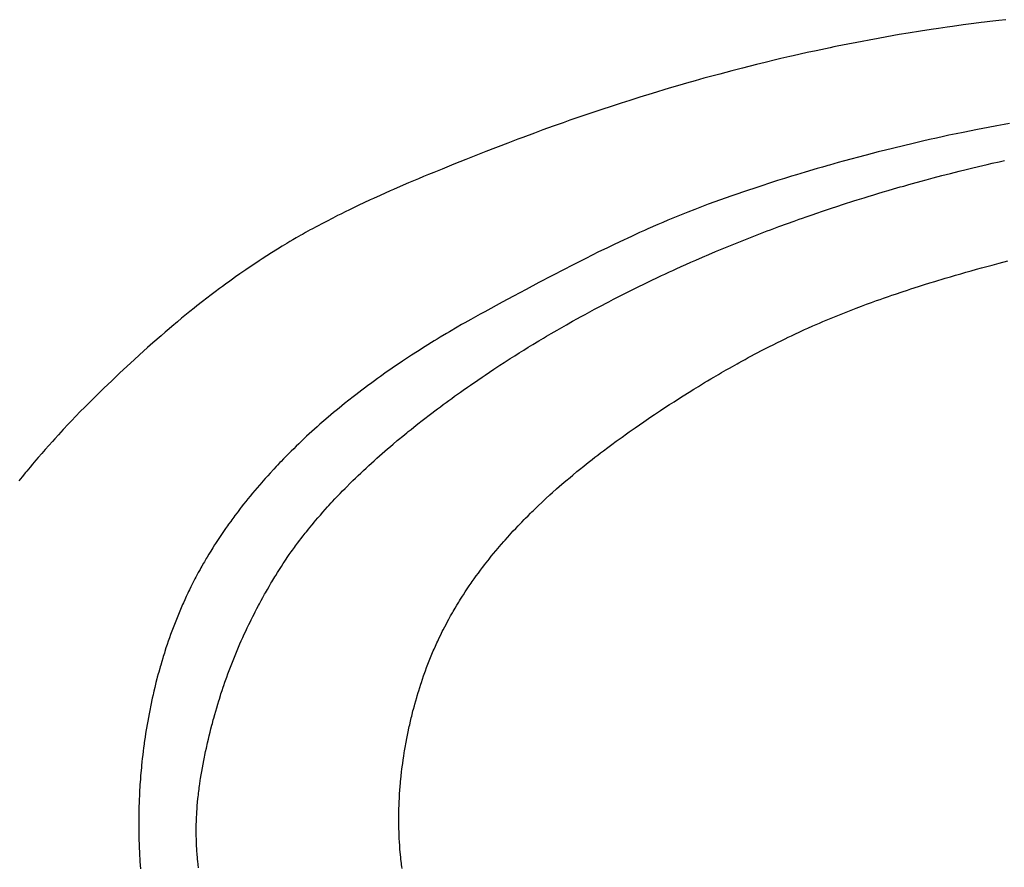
# Model space of a CAD drawing. Header units: inches. Extents: x 0 to 16, y 0 to 10.
# Tile 14 of 35: x 13.487 to 13.723, y 1.604 to 1.807. Entities that reach past the tile are written whole.
import ezdxf

# ---------------------------------------------------------------- set-up
doc = ezdxf.new("R2010")
doc.units = ezdxf.units.IN
doc.header["$LTSCALE"] = 0.935
doc.header["$MEASUREMENT"] = 0
doc.layers.get('0').update_dxf_attribs({"linetype": 'CONTINUOUS'})

msp = doc.modelspace()

# ---------------------------------------------------------------- linework, layer by layer
at = {"color": 2, "linetype": 'Continuous'}
for p, q in [((13.71561, 1.80633), (13.71306, 1.80599)), ((13.71732, 1.80654), (13.71561, 1.80633)), ((13.71817, 1.80665), (13.71732, 1.80654)), ((13.71944, 1.8068), (13.71817, 1.80665)), ((13.72157, 1.80705), (13.71944, 1.8068)), ((13.72327, 1.80724), (13.72157, 1.80705)), ((13.69989, 1.80402), (13.69776, 1.80366)), ((13.70286, 1.8045), (13.69989, 1.80402)), ((13.70541, 1.80489), (13.70286, 1.8045)), ((13.70711, 1.80515), (13.70541, 1.80489)), ((13.70923, 1.80546), (13.70711, 1.80515)), ((13.71051, 1.80564), (13.70923, 1.80546)), ((13.71306, 1.80599), (13.71051, 1.80564)), ((13.68759, 1.80181), (13.68548, 1.80139)), ((13.68886, 1.80205), (13.68759, 1.80181)), ((13.69055, 1.80237), (13.68886, 1.80205)), ((13.69267, 1.80276), (13.69055, 1.80237)), ((13.69479, 1.80314), (13.69267, 1.80276)), ((13.69776, 1.80366), (13.69479, 1.80314)), ((13.67576, 1.79936), (13.67239, 1.7986)), ((13.67787, 1.79982), (13.67576, 1.79936)), ((13.68125, 1.80054), (13.67787, 1.79982)), ((13.68209, 1.80071), (13.68125, 1.80054)), ((13.68252, 1.8008), (13.68209, 1.80071)), ((13.68294, 1.80088), (13.68252, 1.8008)), ((13.68548, 1.80139), (13.68294, 1.80088)), ((13.66567, 1.79702), (13.66358, 1.7965)), ((13.66819, 1.79762), (13.66567, 1.79702)), ((13.66945, 1.79792), (13.66819, 1.79762)), ((13.67155, 1.79841), (13.66945, 1.79792)), ((13.67239, 1.7986), (13.67155, 1.79841)), ((13.65772, 1.79501), (13.6548, 1.79424)), ((13.66023, 1.79566), (13.65772, 1.79501)), ((13.66358, 1.7965), (13.66023, 1.79566)), ((13.6469, 1.79205), (13.64524, 1.79157)), ((13.64897, 1.79263), (13.6469, 1.79205)), ((13.65105, 1.79321), (13.64897, 1.79263)), ((13.65355, 1.7939), (13.65105, 1.79321)), ((13.6548, 1.79424), (13.65355, 1.7939)), ((13.64275, 1.79084), (13.63862, 1.7896)), ((13.64524, 1.79157), (13.64275, 1.79084)), ((13.63328, 1.78794), (13.63123, 1.78728)), ((13.63574, 1.78871), (13.63328, 1.78794)), ((13.63862, 1.7896), (13.63574, 1.78871)), ((13.62591, 1.78554), (13.62306, 1.78458)), ((13.62959, 1.78675), (13.62591, 1.78554)), ((13.63123, 1.78728), (13.62959, 1.78675)), ((13.61738, 1.7826), (13.61496, 1.78174)), ((13.619, 1.78317), (13.61738, 1.7826)), ((13.62062, 1.78374), (13.619, 1.78317)), ((13.62306, 1.78458), (13.62062, 1.78374)), ((13.61254, 1.78086), (13.61053, 1.78012)), ((13.61496, 1.78174), (13.61254, 1.78086)), ((13.71304, 1.78029), (13.71134, 1.77994)), ((13.71644, 1.78098), (13.71304, 1.78029)), ((13.71771, 1.78123), (13.71644, 1.78098)), ((13.71899, 1.78147), (13.71771, 1.78123)), ((13.72112, 1.78188), (13.71899, 1.78147)), ((13.72283, 1.78219), (13.72112, 1.78188)), ((13.7241, 1.78243), (13.72283, 1.78219)), ((13.60532, 1.77816), (13.60413, 1.7777)), ((13.60652, 1.77862), (13.60532, 1.77816)), ((13.60772, 1.77907), (13.60652, 1.77862)), ((13.61053, 1.78012), (13.60772, 1.77907)), ((13.70328, 1.77817), (13.70075, 1.77758)), ((13.70498, 1.77855), (13.70328, 1.77817)), ((13.70667, 1.77893), (13.70498, 1.77855)), ((13.70837, 1.7793), (13.70667, 1.77893)), ((13.70964, 1.77958), (13.70837, 1.7793)), ((13.71134, 1.77994), (13.70964, 1.77958)), ((13.5989, 1.77567), (13.59648, 1.77472)), ((13.60413, 1.7777), (13.5989, 1.77567)), ((13.69274, 1.77562), (13.68981, 1.77486)), ((13.69443, 1.77605), (13.69274, 1.77562)), ((13.69611, 1.77646), (13.69443, 1.77605)), ((13.69906, 1.77718), (13.69611, 1.77646)), ((13.70075, 1.77758), (13.69906, 1.77718)), ((13.59406, 1.77377), (13.59123, 1.77265)), ((13.59648, 1.77472), (13.59406, 1.77377)), ((13.68437, 1.7734), (13.68312, 1.77305)), ((13.68646, 1.77397), (13.68437, 1.7734)), ((13.68771, 1.77431), (13.68646, 1.77397)), ((13.68981, 1.77486), (13.68771, 1.77431)), ((13.72001, 1.77288), (13.72167, 1.77326)), ((13.72167, 1.77326), (13.72293, 1.77354)), ((13.58841, 1.77151), (13.5864, 1.77069)), ((13.59123, 1.77265), (13.58841, 1.77151)), ((13.67607, 1.77102), (13.67524, 1.77077)), ((13.67731, 1.77139), (13.67607, 1.77102)), ((13.67814, 1.77163), (13.67731, 1.77139)), ((13.67938, 1.77199), (13.67814, 1.77163)), ((13.68021, 1.77223), (13.67938, 1.77199)), ((13.68063, 1.77235), (13.68021, 1.77223)), ((13.68104, 1.77247), (13.68063, 1.77235)), ((13.68312, 1.77305), (13.68104, 1.77247)), ((13.71001, 1.77046), (13.71209, 1.77099)), ((13.71209, 1.77099), (13.71376, 1.7714)), ((13.71376, 1.7714), (13.71501, 1.7717)), ((13.71501, 1.7717), (13.71667, 1.7721)), ((13.71667, 1.7721), (13.71875, 1.77259)), ((13.71875, 1.77259), (13.72001, 1.77288)), ((13.58118, 1.76852), (13.58038, 1.76818)), ((13.58279, 1.76919), (13.58118, 1.76852)), ((13.58399, 1.7697), (13.58279, 1.76919)), ((13.58519, 1.77019), (13.58399, 1.7697)), ((13.5864, 1.77069), (13.58519, 1.77019)), ((13.66866, 1.76874), (13.66295, 1.76688)), ((13.6703, 1.76926), (13.66866, 1.76874)), ((13.67195, 1.76977), (13.6703, 1.76926)), ((13.67318, 1.77015), (13.67195, 1.76977)), ((13.67524, 1.77077), (13.67318, 1.77015)), ((13.70089, 1.76803), (13.70296, 1.7686)), ((13.70296, 1.7686), (13.7042, 1.76894)), ((13.7042, 1.76894), (13.70586, 1.76938)), ((13.70586, 1.76938), (13.70794, 1.76993)), ((13.70794, 1.76993), (13.71001, 1.77046)), ((13.57599, 1.76627), (13.5748, 1.76575)), ((13.57679, 1.76662), (13.57599, 1.76627)), ((13.57838, 1.76732), (13.57679, 1.76662)), ((13.58038, 1.76818), (13.57838, 1.76732)), ((13.66173, 1.76647), (13.66052, 1.76606)), ((13.66295, 1.76688), (13.66173, 1.76647)), ((13.69387, 1.76602), (13.69511, 1.76638)), ((13.69511, 1.76638), (13.69635, 1.76674)), ((13.69635, 1.76674), (13.69717, 1.76698)), ((13.69717, 1.76698), (13.698, 1.76722)), ((13.698, 1.76722), (13.69841, 1.76734)), ((13.69841, 1.76734), (13.69882, 1.76745)), ((13.69882, 1.76745), (13.70006, 1.7678)), ((13.70006, 1.7678), (13.70089, 1.76803)), ((13.57124, 1.76413), (13.56967, 1.7634)), ((13.57203, 1.76449), (13.57124, 1.76413)), ((13.57361, 1.76521), (13.57203, 1.76449)), ((13.5748, 1.76575), (13.57361, 1.76521)), ((13.65769, 1.76508), (13.65207, 1.76307)), ((13.6589, 1.7655), (13.65769, 1.76508)), ((13.66052, 1.76606), (13.6589, 1.7655)), ((13.68443, 1.76309), (13.68689, 1.76387)), ((13.68689, 1.76387), (13.68771, 1.76413)), ((13.68771, 1.76413), (13.68935, 1.76464)), ((13.68935, 1.76464), (13.69058, 1.76502)), ((13.69058, 1.76502), (13.6914, 1.76527)), ((13.6914, 1.76527), (13.69264, 1.76565)), ((13.69264, 1.76565), (13.69387, 1.76602)), ((13.56615, 1.76171), (13.56537, 1.76133)), ((13.56693, 1.76209), (13.56615, 1.76171)), ((13.56849, 1.76284), (13.56693, 1.76209)), ((13.56967, 1.7634), (13.56849, 1.76284)), ((13.64883, 1.76185), (13.64721, 1.76122)), ((13.65004, 1.76232), (13.64883, 1.76185)), ((13.65085, 1.76262), (13.65004, 1.76232)), ((13.65207, 1.76307), (13.65085, 1.76262)), ((13.67912, 1.76133), (13.68035, 1.76174)), ((13.68035, 1.76174), (13.68157, 1.76215)), ((13.68157, 1.76215), (13.68279, 1.76255)), ((13.68279, 1.76255), (13.68443, 1.76309)), ((13.56227, 1.75978), (13.56073, 1.75898)), ((13.56343, 1.76036), (13.56227, 1.75978)), ((13.5642, 1.76075), (13.56343, 1.76036)), ((13.56537, 1.76133), (13.5642, 1.76075)), ((13.6424, 1.75926), (13.6412, 1.75875)), ((13.644, 1.75992), (13.6424, 1.75926)), ((13.6452, 1.76042), (13.644, 1.75992)), ((13.6464, 1.7609), (13.6452, 1.76042)), ((13.64721, 1.76122), (13.6464, 1.7609)), ((13.67101, 1.75848), (13.67263, 1.75907)), ((13.67263, 1.75907), (13.67384, 1.7595)), ((13.67384, 1.7595), (13.67465, 1.75979)), ((13.67465, 1.75979), (13.67546, 1.76007)), ((13.67546, 1.76007), (13.67668, 1.76049)), ((13.67668, 1.76049), (13.67831, 1.76105)), ((13.67831, 1.76105), (13.67912, 1.76133)), ((13.5569, 1.75694), (13.55576, 1.75631)), ((13.55729, 1.75715), (13.5569, 1.75694)), ((13.55843, 1.75777), (13.55729, 1.75715)), ((13.55996, 1.75858), (13.55843, 1.75777)), ((13.56073, 1.75898), (13.55996, 1.75858)), ((13.63683, 1.75684), (13.63565, 1.75631)), ((13.63763, 1.75719), (13.63683, 1.75684)), ((13.64001, 1.75824), (13.63763, 1.75719)), ((13.6412, 1.75875), (13.64001, 1.75824)), ((13.66618, 1.75669), (13.66698, 1.75699)), ((13.66698, 1.75699), (13.66899, 1.75774)), ((13.66899, 1.75774), (13.67101, 1.75848)), ((13.55275, 1.75458), (13.552, 1.75414)), ((13.5535, 1.75502), (13.55275, 1.75458)), ((13.55463, 1.75567), (13.5535, 1.75502)), ((13.555, 1.75588), (13.55463, 1.75567)), ((13.55576, 1.75631), (13.555, 1.75588)), ((13.63368, 1.75541), (13.63093, 1.75412)), ((13.63486, 1.75595), (13.63368, 1.75541)), ((13.63565, 1.75631), (13.63486, 1.75595)), ((13.65898, 1.75387), (13.66017, 1.75435)), ((13.66017, 1.75435), (13.66137, 1.75483)), ((13.66137, 1.75483), (13.66217, 1.75514)), ((13.66217, 1.75514), (13.66377, 1.75576)), ((13.66377, 1.75576), (13.66497, 1.75623)), ((13.66497, 1.75623), (13.66618, 1.75669)), ((13.54904, 1.75236), (13.54758, 1.75144)), ((13.55015, 1.75303), (13.54904, 1.75236)), ((13.55126, 1.7537), (13.55015, 1.75303)), ((13.552, 1.75414), (13.55126, 1.7537)), ((13.62781, 1.75262), (13.62586, 1.75167)), ((13.62937, 1.75337), (13.62781, 1.75262)), ((13.63093, 1.75412), (13.62937, 1.75337)), ((13.65382, 1.75175), (13.6554, 1.75241)), ((13.6554, 1.75241), (13.65659, 1.7529)), ((13.65659, 1.7529), (13.65699, 1.75306)), ((13.65699, 1.75306), (13.65739, 1.75323)), ((13.65739, 1.75323), (13.65898, 1.75387)), ((13.54541, 1.75005), (13.54469, 1.74958)), ((13.54649, 1.75075), (13.54541, 1.75005)), ((13.54758, 1.75144), (13.54649, 1.75075)), ((13.62276, 1.75012), (13.62121, 1.74934)), ((13.62586, 1.75167), (13.62276, 1.75012)), ((13.64792, 1.7492), (13.64909, 1.74972)), ((13.64909, 1.74972), (13.65067, 1.7504)), ((13.65067, 1.7504), (13.65224, 1.75108)), ((13.65224, 1.75108), (13.65382, 1.75175)), ((13.54148, 1.74742), (13.54077, 1.74693)), ((13.54254, 1.74815), (13.54148, 1.74742)), ((13.54361, 1.74886), (13.54254, 1.74815)), ((13.54469, 1.74958), (13.54361, 1.74886)), ((13.61773, 1.74756), (13.61466, 1.74595)), ((13.61928, 1.74835), (13.61773, 1.74756)), ((13.62121, 1.74934), (13.61928, 1.74835)), ((13.64362, 1.74727), (13.6444, 1.74763)), ((13.6444, 1.74763), (13.64557, 1.74816)), ((13.64557, 1.74816), (13.64674, 1.74868)), ((13.64674, 1.74868), (13.64792, 1.7492)), ((13.71495, 1.74719), (13.7162, 1.74754)), ((13.7162, 1.74754), (13.71744, 1.74788)), ((13.71744, 1.74788), (13.71869, 1.74822)), ((13.71869, 1.74822), (13.71994, 1.74855)), ((13.71994, 1.74855), (13.72161, 1.74899)), ((13.72161, 1.74899), (13.72369, 1.74953)), ((13.53832, 1.7452), (13.53762, 1.7447)), ((13.53902, 1.7457), (13.53832, 1.7452)), ((13.54007, 1.74644), (13.53902, 1.7457)), ((13.54077, 1.74693), (13.54007, 1.74644)), ((13.61466, 1.74595), (13.61159, 1.74434)), ((13.63858, 1.74491), (13.63974, 1.74546)), ((13.63974, 1.74546), (13.6409, 1.74601)), ((13.6409, 1.74601), (13.64168, 1.74637)), ((13.64168, 1.74637), (13.64284, 1.74691)), ((13.64284, 1.74691), (13.64362, 1.74727)), ((13.70627, 1.74464), (13.70874, 1.74539)), ((13.70874, 1.74539), (13.70998, 1.74576)), ((13.70998, 1.74576), (13.71122, 1.74612)), ((13.71122, 1.74612), (13.71247, 1.74648)), ((13.71247, 1.74648), (13.71371, 1.74684)), ((13.71371, 1.74684), (13.71495, 1.74719)), ((13.5352, 1.74293), (13.53417, 1.74216)), ((13.53589, 1.74344), (13.5352, 1.74293)), ((13.53658, 1.74395), (13.53589, 1.74344)), ((13.53762, 1.7447), (13.53658, 1.74395)), ((13.60853, 1.74271), (13.60548, 1.74107)), ((13.61159, 1.74434), (13.60853, 1.74271)), ((13.63359, 1.74248), (13.63435, 1.74286)), ((13.63435, 1.74286), (13.6355, 1.74342)), ((13.6355, 1.74342), (13.63666, 1.74398)), ((13.63666, 1.74398), (13.63743, 1.74436)), ((13.63743, 1.74436), (13.63858, 1.74491)), ((13.69969, 1.74255), (13.70051, 1.74282)), ((13.70051, 1.74282), (13.70133, 1.74308)), ((13.70133, 1.74308), (13.70257, 1.74348)), ((13.70257, 1.74348), (13.7038, 1.74387)), ((13.7038, 1.74387), (13.70503, 1.74426)), ((13.70503, 1.74426), (13.70627, 1.74464)), ((13.53213, 1.74061), (13.53112, 1.73982)), ((13.53315, 1.74139), (13.53213, 1.74061)), ((13.53417, 1.74216), (13.53315, 1.74139)), ((13.60548, 1.74107), (13.60281, 1.73963)), ((13.62826, 1.73976), (13.6294, 1.74035)), ((13.6294, 1.74035), (13.63054, 1.74094)), ((13.63054, 1.74094), (13.6313, 1.74132)), ((13.6313, 1.74132), (13.63244, 1.7419)), ((13.63244, 1.7419), (13.63359, 1.74248)), ((13.69234, 1.74003), (13.69316, 1.74032)), ((13.69316, 1.74032), (13.69397, 1.7406)), ((13.69397, 1.7406), (13.6952, 1.74103)), ((13.6952, 1.74103), (13.69601, 1.74131)), ((13.69601, 1.74131), (13.69683, 1.74159)), ((13.69683, 1.74159), (13.69847, 1.74214)), ((13.69847, 1.74214), (13.69969, 1.74255)), ((13.5291, 1.73823), (13.5281, 1.73742)), ((13.52977, 1.73876), (13.5291, 1.73823)), ((13.53112, 1.73982), (13.52977, 1.73876)), ((13.60281, 1.73963), (13.59862, 1.73737)), ((13.62375, 1.73736), (13.62487, 1.73797)), ((13.62487, 1.73797), (13.626, 1.73857)), ((13.626, 1.73857), (13.62675, 1.73897)), ((13.62675, 1.73897), (13.62751, 1.73937)), ((13.62751, 1.73937), (13.62826, 1.73976)), ((13.68585, 1.73762), (13.68666, 1.73793)), ((13.68666, 1.73793), (13.68747, 1.73824)), ((13.68747, 1.73824), (13.68869, 1.7387)), ((13.68869, 1.7387), (13.6899, 1.73915)), ((13.6899, 1.73915), (13.69112, 1.73959)), ((13.69112, 1.73959), (13.69234, 1.74003)), ((13.52611, 1.7358), (13.52511, 1.73497)), ((13.5281, 1.73742), (13.52611, 1.7358)), ((13.5953, 1.73554), (13.59383, 1.73471)), ((13.59641, 1.73615), (13.5953, 1.73554)), ((13.59751, 1.73676), (13.59641, 1.73615)), ((13.59862, 1.73737), (13.59751, 1.73676)), ((13.61964, 1.7351), (13.62076, 1.73573)), ((13.62076, 1.73573), (13.6215, 1.73614)), ((13.6215, 1.73614), (13.62262, 1.73675)), ((13.62262, 1.73675), (13.62375, 1.73736)), ((13.67945, 1.73501), (13.68064, 1.73552)), ((13.68064, 1.73552), (13.68144, 1.73585)), ((13.68144, 1.73585), (13.68224, 1.73618)), ((13.68224, 1.73618), (13.68344, 1.73667)), ((13.68344, 1.73667), (13.68384, 1.73683)), ((13.68384, 1.73683), (13.68464, 1.73715)), ((13.68464, 1.73715), (13.68585, 1.73762)), ((13.52314, 1.73332), (13.52217, 1.73248)), ((13.5238, 1.73387), (13.52314, 1.73332)), ((13.52511, 1.73497), (13.5238, 1.73387)), ((13.59199, 1.73366), (13.59016, 1.73258)), ((13.59309, 1.73429), (13.59199, 1.73366)), ((13.59383, 1.73471), (13.59309, 1.73429)), ((13.61595, 1.733), (13.61705, 1.73364)), ((13.61705, 1.73364), (13.61816, 1.73427)), ((13.61816, 1.73427), (13.61964, 1.7351)), ((13.67512, 1.73309), (13.6759, 1.73345)), ((13.6759, 1.73345), (13.67708, 1.73398)), ((13.67708, 1.73398), (13.67787, 1.73432)), ((13.67787, 1.73432), (13.67866, 1.73467)), ((13.67866, 1.73467), (13.67945, 1.73501)), ((13.52119, 1.73164), (13.51925, 1.72994)), ((13.52217, 1.73248), (13.52119, 1.73164)), ((13.58724, 1.73083), (13.58651, 1.73039)), ((13.58797, 1.73128), (13.58724, 1.73083)), ((13.58943, 1.73215), (13.58797, 1.73128)), ((13.59016, 1.73258), (13.58943, 1.73215)), ((13.61156, 1.73041), (13.61265, 1.73106)), ((13.61265, 1.73106), (13.61338, 1.7315)), ((13.61338, 1.7315), (13.61448, 1.73214)), ((13.61448, 1.73214), (13.61521, 1.73257)), ((13.61521, 1.73257), (13.61595, 1.733)), ((13.66967, 1.73052), (13.67044, 1.7309)), ((13.67044, 1.7309), (13.67122, 1.73127)), ((13.67122, 1.73127), (13.67199, 1.73164)), ((13.67199, 1.73164), (13.67277, 1.73201)), ((13.67277, 1.73201), (13.67394, 1.73255)), ((13.67394, 1.73255), (13.67512, 1.73309)), ((13.51796, 1.7288), (13.51604, 1.72707)), ((13.51925, 1.72994), (13.51796, 1.7288)), ((13.58434, 1.72904), (13.58253, 1.72789)), ((13.58651, 1.73039), (13.58434, 1.72904)), ((13.60793, 1.7282), (13.60902, 1.72887)), ((13.60902, 1.72887), (13.6101, 1.72953)), ((13.6101, 1.72953), (13.61156, 1.73041)), ((13.66544, 1.72839), (13.66659, 1.72898)), ((13.66659, 1.72898), (13.66774, 1.72956)), ((13.66774, 1.72956), (13.66851, 1.72995)), ((13.66851, 1.72995), (13.66967, 1.73052)), ((13.51604, 1.72707), (13.51476, 1.7259)), ((13.5811, 1.72696), (13.57967, 1.72602)), ((13.58253, 1.72789), (13.5811, 1.72696)), ((13.60328, 1.72525), (13.6047, 1.72616)), ((13.6047, 1.72616), (13.60578, 1.72685)), ((13.60578, 1.72685), (13.60685, 1.72752)), ((13.60685, 1.72752), (13.60793, 1.7282)), ((13.66089, 1.72598), (13.66164, 1.72639)), ((13.66164, 1.72639), (13.6624, 1.72679)), ((13.6624, 1.72679), (13.66316, 1.7272)), ((13.66316, 1.7272), (13.66392, 1.7276)), ((13.66392, 1.7276), (13.66468, 1.728)), ((13.66468, 1.728), (13.66544, 1.72839)), ((13.51476, 1.7259), (13.51223, 1.72355)), ((13.57683, 1.7241), (13.57612, 1.72361)), ((13.57789, 1.72483), (13.57683, 1.7241)), ((13.57896, 1.72555), (13.57789, 1.72483)), ((13.57967, 1.72602), (13.57896, 1.72555)), ((13.6008, 1.72363), (13.6015, 1.72409)), ((13.6015, 1.72409), (13.60221, 1.72456)), ((13.60221, 1.72456), (13.60328, 1.72525)), ((13.65638, 1.72346), (13.65713, 1.72389)), ((13.65713, 1.72389), (13.65788, 1.72431)), ((13.65788, 1.72431), (13.659, 1.72494)), ((13.659, 1.72494), (13.65938, 1.72515)), ((13.65938, 1.72515), (13.66013, 1.72556)), ((13.66013, 1.72556), (13.66089, 1.72598)), ((13.51128, 1.72266), (13.50939, 1.72087)), ((13.51223, 1.72355), (13.51128, 1.72266)), ((13.57297, 1.72138), (13.57228, 1.72088)), ((13.57367, 1.72189), (13.57297, 1.72138)), ((13.57507, 1.72288), (13.57367, 1.72189)), ((13.57612, 1.72361), (13.57507, 1.72288)), ((13.59693, 1.72103), (13.59798, 1.72174)), ((13.59798, 1.72174), (13.59868, 1.72222)), ((13.59868, 1.72222), (13.59974, 1.72292)), ((13.59974, 1.72292), (13.6008, 1.72363)), ((13.65266, 1.7213), (13.6534, 1.72173)), ((13.6534, 1.72173), (13.65452, 1.72239)), ((13.65452, 1.72239), (13.65526, 1.72282)), ((13.65526, 1.72282), (13.65638, 1.72346)), ((13.50751, 1.71905), (13.50533, 1.71692)), ((13.50939, 1.72087), (13.50751, 1.71905)), ((13.56986, 1.71909), (13.56918, 1.71858)), ((13.57055, 1.71961), (13.56986, 1.71909)), ((13.57158, 1.72037), (13.57055, 1.71961)), ((13.57228, 1.72088), (13.57158, 1.72037)), ((13.59346, 1.71861), (13.5945, 1.71934)), ((13.5945, 1.71934), (13.59519, 1.71983)), ((13.59519, 1.71983), (13.59554, 1.72007)), ((13.59554, 1.72007), (13.59589, 1.72031)), ((13.59589, 1.72031), (13.59693, 1.72103)), ((13.64861, 1.71884), (13.64971, 1.71952)), ((13.64971, 1.71952), (13.65045, 1.71997)), ((13.65045, 1.71997), (13.65119, 1.72041)), ((13.65119, 1.72041), (13.65192, 1.72086)), ((13.65192, 1.72086), (13.65266, 1.7213)), ((13.50533, 1.71692), (13.50288, 1.71447)), ((13.56713, 1.717), (13.56612, 1.71621)), ((13.56781, 1.71753), (13.56713, 1.717)), ((13.56918, 1.71858), (13.56781, 1.71753)), ((13.59072, 1.71665), (13.5914, 1.71714)), ((13.5914, 1.71714), (13.59209, 1.71763)), ((13.59209, 1.71763), (13.59278, 1.71812)), ((13.59278, 1.71812), (13.59346, 1.71861)), ((13.64496, 1.71655), (13.64606, 1.71724)), ((13.64606, 1.71724), (13.64751, 1.71816)), ((13.64751, 1.71816), (13.64861, 1.71884)), ((13.50288, 1.71447), (13.50197, 1.71355)), ((13.56378, 1.71432), (13.56312, 1.71378)), ((13.56445, 1.71487), (13.56378, 1.71432)), ((13.56511, 1.71541), (13.56445, 1.71487)), ((13.56612, 1.71621), (13.56511, 1.71541)), ((13.58732, 1.71414), (13.588, 1.71465)), ((13.588, 1.71465), (13.58867, 1.71515)), ((13.58867, 1.71515), (13.58935, 1.71565)), ((13.58935, 1.71565), (13.59003, 1.71615)), ((13.59003, 1.71615), (13.59072, 1.71665)), ((13.64063, 1.71372), (13.64171, 1.71444)), ((13.64171, 1.71444), (13.64279, 1.71515)), ((13.64279, 1.71515), (13.64388, 1.71585)), ((13.64388, 1.71585), (13.64496, 1.71655)), ((13.50077, 1.71231), (13.49987, 1.71138)), ((13.50197, 1.71355), (13.50077, 1.71231)), ((13.56115, 1.71212), (13.56017, 1.71128)), ((13.5618, 1.71268), (13.56115, 1.71212)), ((13.56246, 1.71323), (13.5618, 1.71268)), ((13.56312, 1.71378), (13.56246, 1.71323)), ((13.5843, 1.71184), (13.5853, 1.71261)), ((13.5853, 1.71261), (13.58597, 1.71312)), ((13.58597, 1.71312), (13.58665, 1.71363)), ((13.58665, 1.71363), (13.58732, 1.71414)), ((13.63776, 1.7118), (13.63883, 1.71252)), ((13.63883, 1.71252), (13.63919, 1.71277)), ((13.63919, 1.71277), (13.64063, 1.71372)), ((13.49898, 1.71044), (13.49781, 1.70919)), ((13.49958, 1.71107), (13.49898, 1.71044)), ((13.49987, 1.71138), (13.49958, 1.71107)), ((13.55856, 1.70987), (13.55792, 1.7093)), ((13.5592, 1.71044), (13.55856, 1.70987)), ((13.56017, 1.71128), (13.5592, 1.71044)), ((13.58099, 1.70924), (13.58165, 1.70977)), ((13.58165, 1.70977), (13.58264, 1.71055)), ((13.58264, 1.71055), (13.58363, 1.71133)), ((13.58363, 1.71133), (13.5843, 1.71184)), ((13.63387, 1.70912), (13.63456, 1.7096)), ((13.63456, 1.7096), (13.63562, 1.71033)), ((13.63562, 1.71033), (13.63668, 1.71107)), ((13.63668, 1.71107), (13.63776, 1.7118)), ((13.49664, 1.70793), (13.49578, 1.70698)), ((13.49722, 1.70856), (13.49664, 1.70793)), ((13.49781, 1.70919), (13.49722, 1.70856)), ((13.55602, 1.70757), (13.55508, 1.70669)), ((13.55665, 1.70815), (13.55602, 1.70757)), ((13.55728, 1.70872), (13.55665, 1.70815)), ((13.55792, 1.7093), (13.55728, 1.70872)), ((13.57802, 1.70681), (13.57901, 1.70763)), ((13.57901, 1.70763), (13.58, 1.70844)), ((13.58, 1.70844), (13.58033, 1.70871)), ((13.58033, 1.70871), (13.58099, 1.70924)), ((13.63007, 1.7064), (13.63145, 1.7074)), ((13.63145, 1.7074), (13.63249, 1.70814)), ((13.63249, 1.70814), (13.63318, 1.70863)), ((13.63318, 1.70863), (13.63387, 1.70912)), ((13.49435, 1.70539), (13.4935, 1.70443)), ((13.4952, 1.70635), (13.49435, 1.70539)), ((13.49578, 1.70698), (13.4952, 1.70635)), ((13.55354, 1.70521), (13.55292, 1.70461)), ((13.55415, 1.7058), (13.55354, 1.70521)), ((13.55477, 1.70639), (13.55415, 1.7058)), ((13.55508, 1.70669), (13.55477, 1.70639)), ((13.57539, 1.70459), (13.57605, 1.70515)), ((13.57605, 1.70515), (13.5767, 1.70571)), ((13.5767, 1.70571), (13.57769, 1.70654)), ((13.57769, 1.70654), (13.57802, 1.70681)), ((13.62802, 1.70489), (13.62905, 1.70565)), ((13.62905, 1.70565), (13.63007, 1.7064)), ((13.49266, 1.70347), (13.49182, 1.7025)), ((13.4935, 1.70443), (13.49266, 1.70347)), ((13.5511, 1.7028), (13.55051, 1.70219)), ((13.55171, 1.70341), (13.5511, 1.7028)), ((13.55231, 1.70401), (13.55171, 1.70341)), ((13.55292, 1.70461), (13.55231, 1.70401)), ((13.57279, 1.70231), (13.57344, 1.70289)), ((13.57344, 1.70289), (13.57409, 1.70346)), ((13.57409, 1.70346), (13.57474, 1.70403)), ((13.57474, 1.70403), (13.57539, 1.70459)), ((13.6243, 1.70204), (13.62497, 1.70257)), ((13.62497, 1.70257), (13.62565, 1.70309)), ((13.62565, 1.70309), (13.62632, 1.7036)), ((13.62632, 1.7036), (13.627, 1.70412)), ((13.627, 1.70412), (13.62802, 1.70489)), ((13.4899, 1.70021), (13.48909, 1.69922)), ((13.49045, 1.70087), (13.4899, 1.70021)), ((13.49127, 1.70185), (13.49045, 1.70087)), ((13.49182, 1.7025), (13.49127, 1.70185)), ((13.54873, 1.70034), (13.54815, 1.69972)), ((13.54902, 1.70065), (13.54873, 1.70034)), ((13.54961, 1.70127), (13.54902, 1.70065)), ((13.54991, 1.70158), (13.54961, 1.70127)), ((13.55051, 1.70219), (13.54991, 1.70158)), ((13.57023, 1.69997), (13.57087, 1.70056)), ((13.57087, 1.70056), (13.57151, 1.70115)), ((13.57151, 1.70115), (13.57215, 1.70173)), ((13.57215, 1.70173), (13.57279, 1.70231)), ((13.62131, 1.69965), (13.6223, 1.70046)), ((13.6223, 1.70046), (13.62296, 1.70099)), ((13.62296, 1.70099), (13.62363, 1.70152)), ((13.62363, 1.70152), (13.6243, 1.70204)), ((13.48802, 1.6979), (13.48722, 1.6969)), ((13.48882, 1.69889), (13.48802, 1.6979)), ((13.48909, 1.69922), (13.48882, 1.69889)), ((13.54671, 1.69814), (13.54614, 1.69751)), ((13.54728, 1.69877), (13.54671, 1.69814)), ((13.54815, 1.69972), (13.54728, 1.69877)), ((13.5677, 1.69757), (13.56833, 1.69817)), ((13.56833, 1.69817), (13.56896, 1.69878)), ((13.56896, 1.69878), (13.56959, 1.69937)), ((13.56959, 1.69937), (13.57023, 1.69997)), ((13.61901, 1.69775), (13.61966, 1.6983)), ((13.61966, 1.6983), (13.62065, 1.69912)), ((13.62065, 1.69912), (13.62131, 1.69965)), ((13.54473, 1.6959), (13.54417, 1.69526)), ((13.54529, 1.69655), (13.54473, 1.6959)), ((13.54557, 1.69687), (13.54529, 1.69655)), ((13.54614, 1.69751), (13.54557, 1.69687)), ((13.56553, 1.69542), (13.56645, 1.69635)), ((13.56645, 1.69635), (13.56708, 1.69696)), ((13.56708, 1.69696), (13.5677, 1.69757)), ((13.61579, 1.69498), (13.61642, 1.69554)), ((13.61642, 1.69554), (13.61707, 1.6961)), ((13.61707, 1.6961), (13.61803, 1.69693)), ((13.61803, 1.69693), (13.61901, 1.69775)), ((13.54253, 1.69329), (13.54199, 1.69263)), ((13.54307, 1.69395), (13.54253, 1.69329)), ((13.54362, 1.6946), (13.54307, 1.69395)), ((13.54417, 1.69526), (13.54362, 1.6946)), ((13.5628, 1.6926), (13.5634, 1.69323)), ((13.5634, 1.69323), (13.564, 1.69386)), ((13.564, 1.69386), (13.56461, 1.69449)), ((13.56461, 1.69449), (13.56522, 1.69511)), ((13.56522, 1.69511), (13.56553, 1.69542)), ((13.61326, 1.6927), (13.6142, 1.69356)), ((13.6142, 1.69356), (13.61483, 1.69413)), ((13.61483, 1.69413), (13.61579, 1.69498)), ((13.54093, 1.6913), (13.5404, 1.69063)), ((13.54146, 1.69197), (13.54093, 1.6913)), ((13.54199, 1.69263), (13.54146, 1.69197)), ((13.56103, 1.69068), (13.56132, 1.691)), ((13.56132, 1.691), (13.56191, 1.69165)), ((13.56191, 1.69165), (13.56221, 1.69197)), ((13.56221, 1.69197), (13.5628, 1.6926)), ((13.6111, 1.69066), (13.6114, 1.69095)), ((13.6114, 1.69095), (13.61233, 1.69183)), ((13.61233, 1.69183), (13.61264, 1.69212)), ((13.61264, 1.69212), (13.61326, 1.6927)), ((13.53886, 1.68859), (13.5386, 1.68825)), ((13.53937, 1.68927), (13.53886, 1.68859)), ((13.53963, 1.68961), (13.53937, 1.68927)), ((13.54014, 1.69029), (13.53963, 1.68961)), ((13.5404, 1.69063), (13.54014, 1.69029)), ((13.55873, 1.68808), (13.5593, 1.68873)), ((13.5593, 1.68873), (13.55987, 1.68939)), ((13.55987, 1.68939), (13.56045, 1.69004)), ((13.56045, 1.69004), (13.56103, 1.69068)), ((13.60838, 1.68798), (13.60898, 1.68858)), ((13.60898, 1.68858), (13.60958, 1.68918)), ((13.60958, 1.68918), (13.60988, 1.68948)), ((13.60988, 1.68948), (13.61018, 1.68977)), ((13.61018, 1.68977), (13.61049, 1.69007)), ((13.61049, 1.69007), (13.6111, 1.69066)), ((13.5371, 1.68618), (13.53661, 1.68548)), ((13.53735, 1.68653), (13.5371, 1.68618)), ((13.53785, 1.68722), (13.53735, 1.68653)), ((13.5381, 1.68756), (13.53785, 1.68722)), ((13.5386, 1.68825), (13.5381, 1.68756)), ((13.55679, 1.68575), (13.55734, 1.68642)), ((13.55734, 1.68642), (13.55789, 1.68709)), ((13.55789, 1.68709), (13.55817, 1.68742)), ((13.55817, 1.68742), (13.55873, 1.68808)), ((13.60603, 1.68554), (13.60661, 1.68615)), ((13.60661, 1.68615), (13.6069, 1.68646)), ((13.6069, 1.68646), (13.60749, 1.68707)), ((13.60749, 1.68707), (13.60808, 1.68768)), ((13.60808, 1.68768), (13.60838, 1.68798)), ((13.53565, 1.68407), (13.53517, 1.68337)), ((13.53613, 1.68478), (13.53565, 1.68407)), ((13.53661, 1.68548), (13.53613, 1.68478)), ((13.55465, 1.68305), (13.55517, 1.68373)), ((13.55517, 1.68373), (13.5557, 1.68441)), ((13.5557, 1.68441), (13.55597, 1.68475)), ((13.55597, 1.68475), (13.55651, 1.68542)), ((13.55651, 1.68542), (13.55679, 1.68575)), ((13.60403, 1.68336), (13.60459, 1.68398)), ((13.60459, 1.68398), (13.60488, 1.6843)), ((13.60488, 1.6843), (13.60545, 1.68492)), ((13.60545, 1.68492), (13.60603, 1.68554)), ((13.53401, 1.68158), (13.53355, 1.68086)), ((13.53424, 1.68194), (13.53401, 1.68158)), ((13.5347, 1.68265), (13.53424, 1.68194)), ((13.53517, 1.68337), (13.5347, 1.68265)), ((13.55336, 1.68134), (13.55387, 1.68203)), ((13.55387, 1.68203), (13.55438, 1.68271)), ((13.55438, 1.68271), (13.55465, 1.68305)), ((13.60208, 1.68113), (13.60263, 1.68177)), ((13.60263, 1.68177), (13.60319, 1.68241)), ((13.60319, 1.68241), (13.60347, 1.68272)), ((13.60347, 1.68272), (13.60403, 1.68336)), ((13.53265, 1.67941), (13.53221, 1.67868)), ((13.5331, 1.68013), (13.53265, 1.67941)), ((13.53355, 1.68086), (13.5331, 1.68013)), ((13.55138, 1.67856), (13.55186, 1.67926)), ((13.55186, 1.67926), (13.55235, 1.67995)), ((13.55235, 1.67995), (13.5526, 1.6803)), ((13.5526, 1.6803), (13.5531, 1.68099)), ((13.5531, 1.68099), (13.55336, 1.68134)), ((13.60019, 1.67886), (13.60073, 1.67951)), ((13.60073, 1.67951), (13.60127, 1.68016)), ((13.60127, 1.68016), (13.60181, 1.68081)), ((13.60181, 1.68081), (13.60208, 1.68113)), ((13.53135, 1.67721), (13.53093, 1.67647)), ((13.53157, 1.67758), (13.53135, 1.67721)), ((13.532, 1.67831), (13.53157, 1.67758)), ((13.53221, 1.67868), (13.532, 1.67831)), ((13.54997, 1.67644), (13.55043, 1.67715)), ((13.55043, 1.67715), (13.55066, 1.6775)), ((13.55066, 1.6775), (13.55114, 1.67821)), ((13.55114, 1.67821), (13.55138, 1.67856)), ((13.59811, 1.67621), (13.59862, 1.67688)), ((13.59862, 1.67688), (13.59888, 1.67721)), ((13.59888, 1.67721), (13.5994, 1.67787)), ((13.5994, 1.67787), (13.59967, 1.6782)), ((13.59967, 1.6782), (13.60019, 1.67886)), ((13.53011, 1.67498), (13.52971, 1.67423)), ((13.53052, 1.67572), (13.53011, 1.67498)), ((13.53072, 1.6761), (13.53052, 1.67572)), ((13.53093, 1.67647), (13.53072, 1.6761)), ((13.54839, 1.67392), (13.54862, 1.6743)), ((13.54862, 1.6743), (13.54906, 1.67502)), ((13.54906, 1.67502), (13.54951, 1.67573)), ((13.54951, 1.67573), (13.54997, 1.67644)), ((13.5966, 1.67418), (13.5971, 1.67486)), ((13.5971, 1.67486), (13.5976, 1.67553)), ((13.5976, 1.67553), (13.59811, 1.67621)), ((13.52873, 1.67233), (13.52835, 1.67157)), ((13.52892, 1.67271), (13.52873, 1.67233)), ((13.52931, 1.67347), (13.52892, 1.67271)), ((13.52951, 1.67385), (13.52931, 1.67347)), ((13.52971, 1.67423), (13.52951, 1.67385)), ((13.54705, 1.67166), (13.54749, 1.67242)), ((13.54749, 1.67242), (13.54772, 1.67279)), ((13.54772, 1.67279), (13.54817, 1.67355)), ((13.54817, 1.67355), (13.54839, 1.67392)), ((13.59491, 1.67177), (13.59538, 1.67246)), ((13.59538, 1.67246), (13.59563, 1.67281)), ((13.59563, 1.67281), (13.59611, 1.67349)), ((13.59611, 1.67349), (13.5966, 1.67418)), ((13.52761, 1.67004), (13.52724, 1.66926)), ((13.52779, 1.67042), (13.52761, 1.67004)), ((13.52797, 1.67081), (13.52779, 1.67042)), ((13.52835, 1.67157), (13.52797, 1.67081)), ((13.54556, 1.66902), (13.54598, 1.66978)), ((13.54598, 1.66978), (13.54619, 1.67015)), ((13.54619, 1.67015), (13.54662, 1.67091)), ((13.54662, 1.67091), (13.54705, 1.67166)), ((13.59328, 1.6693), (13.59351, 1.66966)), ((13.59351, 1.66966), (13.59397, 1.67036)), ((13.59397, 1.67036), (13.59443, 1.67107)), ((13.59443, 1.67107), (13.59491, 1.67177)), ((13.52636, 1.66732), (13.52619, 1.66693)), ((13.52654, 1.66771), (13.52636, 1.66732)), ((13.52689, 1.66849), (13.52654, 1.66771)), ((13.52706, 1.66888), (13.52689, 1.66849)), ((13.52724, 1.66926), (13.52706, 1.66888)), ((13.54453, 1.66712), (13.54473, 1.6675)), ((13.54473, 1.6675), (13.54514, 1.66826)), ((13.54514, 1.66826), (13.54556, 1.66902)), ((13.59194, 1.66715), (13.59238, 1.66787)), ((13.59238, 1.66787), (13.59261, 1.66823)), ((13.59261, 1.66823), (13.59283, 1.66859)), ((13.59283, 1.66859), (13.59328, 1.6693)), ((13.52552, 1.66536), (13.52519, 1.66457)), ((13.52569, 1.66575), (13.52552, 1.66536)), ((13.52585, 1.66614), (13.52569, 1.66575)), ((13.52619, 1.66693), (13.52585, 1.66614)), ((13.54314, 1.66445), (13.54353, 1.66522)), ((13.54353, 1.66522), (13.54373, 1.6656)), ((13.54373, 1.6656), (13.54413, 1.66636)), ((13.54413, 1.66636), (13.54453, 1.66712)), ((13.59046, 1.6646), (13.59087, 1.66533)), ((13.59087, 1.66533), (13.59108, 1.6657)), ((13.59108, 1.6657), (13.59151, 1.66643)), ((13.59151, 1.66643), (13.59194, 1.66715)), ((13.52456, 1.66298), (13.52425, 1.66218)), ((13.52487, 1.66377), (13.52456, 1.66298)), ((13.52503, 1.66417), (13.52487, 1.66377)), ((13.52519, 1.66457), (13.52503, 1.66417)), ((13.54183, 1.66176), (13.5422, 1.66253)), ((13.5422, 1.66253), (13.54257, 1.6633)), ((13.54257, 1.6633), (13.54276, 1.66368)), ((13.54276, 1.66368), (13.54314, 1.66445)), ((13.58905, 1.66199), (13.58944, 1.66274)), ((13.58944, 1.66274), (13.58964, 1.66311)), ((13.58964, 1.66311), (13.59005, 1.66386)), ((13.59005, 1.66386), (13.59046, 1.6646)), ((13.5235, 1.66017), (13.52321, 1.65937)), ((13.52365, 1.66058), (13.5235, 1.66017)), ((13.52395, 1.66138), (13.52365, 1.66058)), ((13.52425, 1.66218), (13.52395, 1.66138)), ((13.54075, 1.65944), (13.5411, 1.66022)), ((13.5411, 1.66022), (13.54146, 1.66099)), ((13.54146, 1.66099), (13.54183, 1.66176)), ((13.58809, 1.6601), (13.58847, 1.66086)), ((13.58847, 1.66086), (13.58866, 1.66124)), ((13.58866, 1.66124), (13.58905, 1.66199)), ((13.52293, 1.65856), (13.52266, 1.65775)), ((13.52307, 1.65896), (13.52293, 1.65856)), ((13.52321, 1.65937), (13.52307, 1.65896)), ((13.53972, 1.65711), (13.54006, 1.65789)), ((13.54006, 1.65789), (13.5404, 1.65866)), ((13.5404, 1.65866), (13.54075, 1.65944)), ((13.58682, 1.6574), (13.58718, 1.65817)), ((13.58718, 1.65817), (13.58736, 1.65856)), ((13.58736, 1.65856), (13.58772, 1.65933)), ((13.58772, 1.65933), (13.58809, 1.6601)), ((13.52199, 1.65571), (13.52173, 1.65489)), ((13.52212, 1.65612), (13.52199, 1.65571)), ((13.52238, 1.65693), (13.52212, 1.65612)), ((13.52266, 1.65775), (13.52238, 1.65693)), ((13.5389, 1.65514), (13.53922, 1.65593)), ((13.53922, 1.65593), (13.53955, 1.65671)), ((13.53955, 1.65671), (13.53972, 1.65711)), ((13.58597, 1.65544), (13.58631, 1.65622)), ((13.58631, 1.65622), (13.58648, 1.65662)), ((13.58648, 1.65662), (13.58682, 1.6574)), ((13.52136, 1.65366), (13.52112, 1.65283)), ((13.52161, 1.65448), (13.52136, 1.65366)), ((13.52173, 1.65489), (13.52161, 1.65448)), ((13.5378, 1.65238), (13.53811, 1.65317)), ((13.53811, 1.65317), (13.53826, 1.65357)), ((13.53826, 1.65357), (13.53858, 1.65436)), ((13.53858, 1.65436), (13.5389, 1.65514)), ((13.58486, 1.65264), (13.58517, 1.65345)), ((13.58517, 1.65345), (13.58548, 1.65425)), ((13.58548, 1.65425), (13.58565, 1.65464)), ((13.58565, 1.65464), (13.58581, 1.65504)), ((13.58581, 1.65504), (13.58597, 1.65544)), ((13.52054, 1.65077), (13.52031, 1.64994)), ((13.52065, 1.65118), (13.52054, 1.65077)), ((13.52088, 1.65201), (13.52065, 1.65118)), ((13.521, 1.65242), (13.52088, 1.65201)), ((13.52112, 1.65283), (13.521, 1.65242)), ((13.53691, 1.64998), (13.5372, 1.65078)), ((13.5372, 1.65078), (13.5375, 1.65158)), ((13.5375, 1.65158), (13.5378, 1.65238)), ((13.58413, 1.65063), (13.58441, 1.65143)), ((13.58441, 1.65143), (13.58471, 1.65224)), ((13.58471, 1.65224), (13.58486, 1.65264)), ((13.51999, 1.64869), (13.51978, 1.64785)), ((13.5202, 1.64952), (13.51999, 1.64869)), ((13.52031, 1.64994), (13.5202, 1.64952)), ((13.53621, 1.64797), (13.53649, 1.64877)), ((13.53649, 1.64877), (13.53663, 1.64918)), ((13.53663, 1.64918), (13.53691, 1.64998)), ((13.58333, 1.64828), (13.58346, 1.64868)), ((13.58346, 1.64868), (13.58372, 1.64946)), ((13.58372, 1.64946), (13.58399, 1.65024)), ((13.58399, 1.65024), (13.58413, 1.65063)), ((13.51938, 1.64618), (13.51929, 1.64576)), ((13.51948, 1.6466), (13.51938, 1.64618)), ((13.51968, 1.64744), (13.51948, 1.6466)), ((13.51978, 1.64785), (13.51968, 1.64744)), ((13.53553, 1.64594), (13.5358, 1.64675)), ((13.5358, 1.64675), (13.53607, 1.64756)), ((13.53607, 1.64756), (13.53621, 1.64797)), ((13.58246, 1.6455), (13.58271, 1.6463)), ((13.58271, 1.6463), (13.58283, 1.6467)), ((13.58283, 1.6467), (13.58308, 1.64749)), ((13.58308, 1.64749), (13.58333, 1.64828)), ((13.51901, 1.6445), (13.51882, 1.64366)), ((13.5191, 1.64492), (13.51901, 1.6445)), ((13.51929, 1.64576), (13.5191, 1.64492)), ((13.53476, 1.64348), (13.53501, 1.6443)), ((13.53501, 1.6443), (13.53514, 1.64471)), ((13.53514, 1.64471), (13.5354, 1.64553)), ((13.5354, 1.64553), (13.53553, 1.64594)), ((13.58189, 1.64348), (13.58211, 1.64429)), ((13.58211, 1.64429), (13.58235, 1.6451)), ((13.58235, 1.6451), (13.58246, 1.6455)), ((13.5184, 1.64156), (13.51832, 1.64114)), ((13.51856, 1.6424), (13.5184, 1.64156)), ((13.51865, 1.64282), (13.51856, 1.6424)), ((13.51882, 1.64366), (13.51865, 1.64282)), ((13.53404, 1.64099), (13.53428, 1.64182)), ((13.53428, 1.64182), (13.53452, 1.64265)), ((13.53452, 1.64265), (13.53476, 1.64348)), ((13.58125, 1.64104), (13.58145, 1.64186)), ((13.58145, 1.64186), (13.58156, 1.64226)), ((13.58156, 1.64226), (13.58178, 1.64308)), ((13.58178, 1.64308), (13.58189, 1.64348)), ((13.518, 1.63945), (13.51786, 1.6386)), ((13.51816, 1.64029), (13.518, 1.63945)), ((13.51832, 1.64114), (13.51816, 1.64029)), ((13.53347, 1.6389), (13.53369, 1.63974)), ((13.53369, 1.63974), (13.53381, 1.64015)), ((13.53381, 1.64015), (13.53404, 1.64099)), ((13.58066, 1.63857), (13.58085, 1.63939)), ((13.58085, 1.63939), (13.58104, 1.64022)), ((13.58104, 1.64022), (13.58114, 1.64063)), ((13.58114, 1.64063), (13.58125, 1.64104)), ((13.51765, 1.63733), (13.51751, 1.63648)), ((13.51771, 1.63775), (13.51765, 1.63733)), ((13.51786, 1.6386), (13.51771, 1.63775)), ((13.53272, 1.63593), (13.53293, 1.63678)), ((13.53293, 1.63678), (13.53314, 1.63763)), ((13.53314, 1.63763), (13.53336, 1.63847)), ((13.53336, 1.63847), (13.53347, 1.6389)), ((13.58012, 1.63607), (13.58029, 1.63691)), ((13.58029, 1.63691), (13.58047, 1.63774)), ((13.58047, 1.63774), (13.58056, 1.63815)), ((13.58056, 1.63815), (13.58066, 1.63857)), ((13.5172, 1.63436), (13.51714, 1.63393)), ((13.51732, 1.63521), (13.5172, 1.63436)), ((13.51738, 1.63563), (13.51732, 1.63521)), ((13.51751, 1.63648), (13.51738, 1.63563)), ((13.53233, 1.63424), (13.53252, 1.63508)), ((13.53252, 1.63508), (13.53272, 1.63593)), ((13.57972, 1.63398), (13.5798, 1.6344)), ((13.5798, 1.6344), (13.57996, 1.63524)), ((13.57996, 1.63524), (13.58012, 1.63607)), ((13.51692, 1.63223), (13.51682, 1.63138)), ((13.51703, 1.63308), (13.51692, 1.63223)), ((13.51714, 1.63393), (13.51703, 1.63308)), ((13.53168, 1.63128), (13.53186, 1.63213)), ((13.53186, 1.63213), (13.53204, 1.63298)), ((13.53204, 1.63298), (13.53233, 1.63424)), ((13.57936, 1.63187), (13.57943, 1.63229)), ((13.57943, 1.63229), (13.57957, 1.63314)), ((13.57957, 1.63314), (13.57965, 1.63356)), ((13.57965, 1.63356), (13.57972, 1.63398)), ((13.51663, 1.62968), (13.51654, 1.62882)), ((13.51672, 1.63053), (13.51663, 1.62968)), ((13.51682, 1.63138), (13.51672, 1.63053)), ((13.53126, 1.62914), (13.53142, 1.63)), ((13.53142, 1.63), (13.53159, 1.63085)), ((13.53159, 1.63085), (13.53168, 1.63128)), ((13.57899, 1.62933), (13.57911, 1.63018)), ((13.57911, 1.63018), (13.57923, 1.63103)), ((13.57923, 1.63103), (13.57936, 1.63187)), ((13.51642, 1.62755), (13.51639, 1.62712)), ((13.5165, 1.6284), (13.51642, 1.62755)), ((13.51654, 1.62882), (13.5165, 1.6284)), ((13.5308, 1.62656), (13.53094, 1.62742)), ((13.53094, 1.62742), (13.5311, 1.62828)), ((13.5311, 1.62828), (13.53126, 1.62914)), ((13.57863, 1.62635), (13.57872, 1.62721)), ((13.57872, 1.62721), (13.57882, 1.62806)), ((13.57882, 1.62806), (13.57893, 1.62891)), ((13.57893, 1.62891), (13.57899, 1.62933)), ((13.51622, 1.62499), (13.51616, 1.62414)), ((13.51625, 1.62542), (13.51622, 1.62499)), ((13.51632, 1.62627), (13.51625, 1.62542)), ((13.51639, 1.62712), (13.51632, 1.62627)), ((13.53046, 1.6244), (13.53059, 1.62526)), ((13.53059, 1.62526), (13.53066, 1.62569)), ((13.53066, 1.62569), (13.5308, 1.62656)), ((13.57846, 1.62465), (13.5785, 1.62507)), ((13.5785, 1.62507), (13.57854, 1.6255)), ((13.57854, 1.6255), (13.57863, 1.62635)), ((13.51608, 1.62287), (13.51606, 1.62244)), ((13.51613, 1.62372), (13.51608, 1.62287)), ((13.51616, 1.62414), (13.51613, 1.62372)), ((13.53018, 1.62223), (13.53023, 1.62266)), ((13.53023, 1.62266), (13.53029, 1.62309)), ((13.53029, 1.62309), (13.53034, 1.62353)), ((13.53034, 1.62353), (13.5304, 1.62396)), ((13.5304, 1.62396), (13.53046, 1.6244)), ((13.57826, 1.62208), (13.57832, 1.62294)), ((13.57832, 1.62294), (13.57839, 1.62379)), ((13.57839, 1.62379), (13.57846, 1.62465)), ((13.51598, 1.62074), (13.51595, 1.61989)), ((13.51602, 1.62159), (13.51598, 1.62074)), ((13.51606, 1.62244), (13.51602, 1.62159)), ((13.52995, 1.62005), (13.53003, 1.62092)), ((13.53003, 1.62092), (13.53008, 1.62136)), ((13.53008, 1.62136), (13.53013, 1.62179)), ((13.53013, 1.62179), (13.53018, 1.62223)), ((13.57815, 1.61994), (13.57817, 1.62037)), ((13.57817, 1.62037), (13.57819, 1.6208)), ((13.57819, 1.6208), (13.57824, 1.62165)), ((13.57824, 1.62165), (13.57826, 1.62208)), ((13.51589, 1.61777), (13.51587, 1.61693)), ((13.5159, 1.6182), (13.51589, 1.61777)), ((13.51592, 1.61904), (13.5159, 1.6182)), ((13.51595, 1.61989), (13.51592, 1.61904)), ((13.52974, 1.61744), (13.52977, 1.61788)), ((13.52977, 1.61788), (13.5298, 1.61831)), ((13.5298, 1.61831), (13.52983, 1.61875)), ((13.52983, 1.61875), (13.52987, 1.61918)), ((13.52987, 1.61918), (13.52995, 1.62005)), ((13.57807, 1.61694), (13.57808, 1.6178)), ((13.57808, 1.6178), (13.5781, 1.61866)), ((13.5781, 1.61866), (13.57812, 1.61908)), ((13.57812, 1.61908), (13.57813, 1.61951)), ((13.57813, 1.61951), (13.57815, 1.61994)), ((13.51587, 1.61693), (13.51586, 1.61608)), ((13.51586, 1.61608), (13.51586, 1.61523)), ((13.52964, 1.61527), (13.52966, 1.6157)), ((13.52966, 1.6157), (13.52967, 1.61614)), ((13.52967, 1.61614), (13.52969, 1.61657)), ((13.52969, 1.61657), (13.52972, 1.61701)), ((13.52972, 1.61701), (13.52974, 1.61744)), ((13.57806, 1.61609), (13.57807, 1.61694)), ((13.57807, 1.61523), (13.57806, 1.61609)), ((13.51586, 1.61523), (13.51586, 1.61439)), ((13.51586, 1.61439), (13.51586, 1.61396)), ((13.51586, 1.61396), (13.51587, 1.6131)), ((13.51587, 1.6131), (13.51588, 1.61225)), ((13.52961, 1.61396), (13.52962, 1.6144)), ((13.52961, 1.61353), (13.52961, 1.61396)), ((13.52961, 1.6131), (13.52961, 1.61353)), ((13.52961, 1.61266), (13.52961, 1.6131)), ((13.52962, 1.6144), (13.52963, 1.61483)), ((13.52963, 1.61483), (13.52964, 1.61527)), ((13.57807, 1.61481), (13.57807, 1.61523)), ((13.57808, 1.61438), (13.57807, 1.61481)), ((13.5781, 1.61353), (13.57808, 1.61438)), ((13.57811, 1.6131), (13.5781, 1.61353)), ((13.57812, 1.61267), (13.57811, 1.6131)), ((13.51588, 1.61225), (13.5159, 1.61139)), ((13.5159, 1.61139), (13.51591, 1.61096)), ((13.51591, 1.61096), (13.51594, 1.61011)), ((13.52962, 1.61223), (13.52961, 1.61266)), ((13.52963, 1.6118), (13.52962, 1.61223)), ((13.52964, 1.61137), (13.52963, 1.6118)), ((13.52965, 1.61093), (13.52964, 1.61137)), ((13.52967, 1.6105), (13.52965, 1.61093)), ((13.57816, 1.61182), (13.57812, 1.61267)), ((13.57818, 1.61139), (13.57816, 1.61182)), ((13.57822, 1.61054), (13.57818, 1.61139)), ((13.51594, 1.61011), (13.51596, 1.60968)), ((13.51596, 1.60968), (13.51599, 1.60882)), ((13.51599, 1.60882), (13.51601, 1.60839)), ((13.51601, 1.60839), (13.51603, 1.60796)), ((13.52969, 1.61008), (13.52967, 1.6105)), ((13.52971, 1.60967), (13.52969, 1.61008)), ((13.52976, 1.60883), (13.52971, 1.60967)), ((13.52978, 1.60842), (13.52976, 1.60883)), ((13.52984, 1.60759), (13.52978, 1.60842)), ((13.57828, 1.60969), (13.57822, 1.61054)), ((13.57831, 1.60927), (13.57828, 1.60969)), ((13.57834, 1.60885), (13.57831, 1.60927)), ((13.57841, 1.608), (13.57834, 1.60885)), ((13.51603, 1.60796), (13.51606, 1.60754)), ((13.51606, 1.60754), (13.51608, 1.60711)), ((13.51608, 1.60711), (13.5161, 1.60668)), ((13.5161, 1.60668), (13.51616, 1.60582)), ((13.5299, 1.60676), (13.52984, 1.60759)), ((13.52994, 1.60635), (13.5299, 1.60676)), ((13.52997, 1.60594), (13.52994, 1.60635)), ((13.57845, 1.60758), (13.57841, 1.608)), ((13.57854, 1.60673), (13.57845, 1.60758)), ((13.57858, 1.60631), (13.57854, 1.60673)), ((13.57868, 1.60547), (13.57858, 1.60631)), ((13.51616, 1.60582), (13.51622, 1.60496)), ((13.51622, 1.60496), (13.51628, 1.60411)), ((13.53005, 1.60512), (13.52997, 1.60594)), ((13.53013, 1.6043), (13.53005, 1.60512)), ((13.57873, 1.60505), (13.57868, 1.60547)), ((13.57879, 1.60463), (13.57873, 1.60505)), ((13.57884, 1.60421), (13.57879, 1.60463))]:
    msp.add_line(p, q, dxfattribs=at)

doc.saveas('drawing.dxf')
